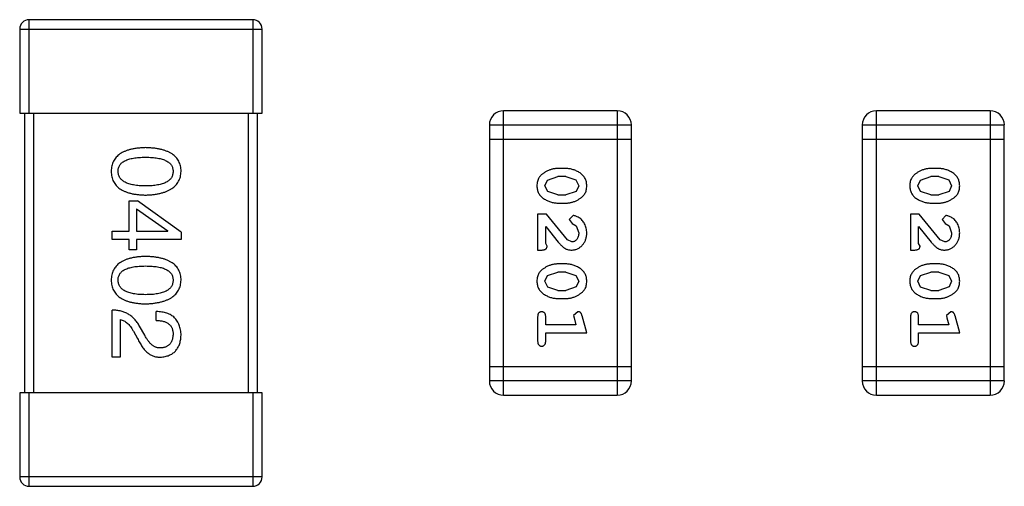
# Model space of a CAD drawing. Header units: inches. Extents: x -13 to 240, y -18 to 126.
# Tile 65 of 112: x 202.32 to 204.43, y 41.37 to 42.37. Entities that reach past the tile are written whole.
import ezdxf

# ---------------------------------------------------------------- set-up
doc = ezdxf.new("R2010")
doc.units = ezdxf.units.IN
doc.header["$LTSCALE"] = 1.21
doc.header["$MEASUREMENT"] = 0
doc.layers.get('0').update_dxf_attribs({"linetype": 'CONTINUOUS'})

msp = doc.modelspace()

# ---------------------------------------------------------------- linework, layer by layer
at = {"color": 7, "linetype": 'Continuous'}
for p, q in [((202.3409, 42.1662), (202.3409, 42.3662)), ((202.8209, 42.3662), (202.3409, 42.3662)), ((202.8209, 42.3662), (202.8209, 42.1662)), ((202.3209, 42.3462), (202.3209, 42.1662)), ((202.3209, 42.3462), (202.8409, 42.3462)), ((202.8409, 42.1662), (202.8409, 42.3462)), ((202.3209, 42.1662), (202.8409, 42.1662)), ((202.3309, 42.1662), (202.3309, 41.5662)), ((202.3509, 41.5662), (202.3509, 42.1662)), ((202.8109, 42.1662), (202.8109, 41.5662)), ((202.8309, 41.5662), (202.8309, 42.1662)), ((203.359, 41.5615), (203.359, 42.1711)), ((203.6028, 42.1711), (203.359, 42.1711)), ((203.6028, 42.1711), (203.6028, 41.5615)), ((204.159, 41.5615), (204.159, 42.1711)), ((204.4029, 42.1711), (204.159, 42.1711)), ((204.4029, 42.1711), (204.4029, 41.5615)), ((203.3285, 42.1406), (203.3285, 41.592)), ((203.3285, 42.1406), (203.6333, 42.1406)), ((203.6333, 41.592), (203.6333, 42.1406)), ((204.1285, 42.1406), (204.1285, 41.592)), ((204.1285, 42.1406), (204.4333, 42.1406)), ((204.4333, 41.592), (204.4333, 42.1406)), ((203.3285, 42.1101), (203.6333, 42.1101)), ((204.1285, 42.1101), (204.4333, 42.1101)), ((203.4929, 42.0472), (203.4752, 42.0472)), ((204.293, 42.0472), (204.2752, 42.0472)), ((203.4479, 42.0101), (203.4532, 42.0223)), ((203.4532, 42.0223), (203.4755, 42.0299)), ((203.4927, 42.0299), (203.4755, 42.0299)), ((203.4927, 42.0299), (203.5144, 42.0227)), ((203.5144, 42.0227), (203.5202, 42.0103)), ((204.2479, 42.0101), (204.2532, 42.0223)), ((204.2532, 42.0223), (204.2755, 42.0299)), ((204.2927, 42.0299), (204.2755, 42.0299)), ((204.2927, 42.0299), (204.3145, 42.0227)), ((204.3145, 42.0227), (204.3203, 42.0103)), ((203.4537, 41.9978), (203.4479, 42.0101)), ((203.4755, 41.9906), (203.4537, 41.9978)), ((203.515, 41.9982), (203.4927, 41.9906)), ((203.5202, 42.0103), (203.515, 41.9982)), ((204.2537, 41.9978), (204.2479, 42.0101)), ((204.2755, 41.9906), (204.2537, 41.9978)), ((204.315, 41.9982), (204.2927, 41.9906)), ((204.3203, 42.0103), (204.315, 41.9982)), ((202.5557, 41.9131), (202.5557, 41.9779)), ((202.5557, 41.9779), (202.5737, 41.9779)), ((202.6672, 41.9107), (202.5737, 41.9779)), ((203.4755, 41.9906), (203.4927, 41.9906)), ((204.2755, 41.9906), (204.2927, 41.9906)), ((202.5713, 41.9607), (202.5713, 41.9131)), ((202.5713, 41.9607), (202.6385, 41.914)), ((203.4752, 41.9733), (203.4929, 41.9733)), ((204.2752, 41.9733), (204.293, 41.9733)), ((203.4321, 41.9497), (203.4321, 41.8726)), ((203.451, 41.9497), (203.4321, 41.9497)), ((203.496, 41.8947), (203.451, 41.9497)), ((203.5082, 41.9465), (203.4998, 41.9377)), ((203.4998, 41.9377), (203.5064, 41.9292)), ((204.2322, 41.9497), (204.2322, 41.8726)), ((204.251, 41.9497), (204.2322, 41.9497)), ((204.296, 41.8947), (204.251, 41.9497)), ((204.3082, 41.9465), (204.2998, 41.9377)), ((204.2998, 41.9377), (204.3064, 41.9292)), ((202.5196, 41.8951), (202.5196, 41.9131)), ((202.5196, 41.9131), (202.5557, 41.9131)), ((202.5713, 41.9131), (202.6385, 41.9131)), ((202.6385, 41.9131), (202.6385, 41.914)), ((203.4494, 41.8868), (203.4494, 41.9229)), ((203.4494, 41.9229), (203.4765, 41.8894)), ((203.5064, 41.9292), (203.5149, 41.9243)), ((203.5149, 41.9243), (203.5202, 41.9094)), ((204.2495, 41.8868), (204.2495, 41.9229)), ((204.2495, 41.9229), (204.2765, 41.8894)), ((204.3064, 41.9292), (204.3149, 41.9243)), ((204.3149, 41.9243), (204.3203, 41.9094)), ((202.5557, 41.8951), (202.5196, 41.8951)), ((202.5557, 41.873), (202.5557, 41.8951)), ((202.5713, 41.8951), (202.5713, 41.873)), ((202.6672, 41.8951), (202.5713, 41.8951)), ((202.6672, 41.9107), (202.6672, 41.8951)), ((203.5057, 41.8899), (203.496, 41.8947)), ((204.3057, 41.8899), (204.296, 41.8947)), ((202.5713, 41.873), (202.5557, 41.873)), ((203.4321, 41.8726), (203.44, 41.8726)), ((203.4526, 41.8812), (203.4494, 41.8868)), ((204.2322, 41.8726), (204.24, 41.8726)), ((204.2526, 41.8812), (204.2495, 41.8868)), ((203.4929, 41.8427), (203.4752, 41.8427)), ((204.293, 41.8427), (204.2752, 41.8427)), ((203.4479, 41.8056), (203.4532, 41.8178)), ((203.4537, 41.7933), (203.4479, 41.8056)), ((203.4532, 41.8178), (203.4755, 41.8254)), ((203.4927, 41.8254), (203.4755, 41.8254)), ((203.4927, 41.8254), (203.5144, 41.8181)), ((203.5144, 41.8181), (203.5202, 41.8058)), ((203.5202, 41.8058), (203.515, 41.7936)), ((204.2479, 41.8056), (204.2532, 41.8178)), ((204.2537, 41.7933), (204.2479, 41.8056)), ((204.2532, 41.8178), (204.2755, 41.8254)), ((204.2927, 41.8254), (204.2755, 41.8254)), ((204.2927, 41.8254), (204.3145, 41.8181)), ((204.3145, 41.8181), (204.3203, 41.8058)), ((204.3203, 41.8058), (204.315, 41.7936)), ((203.4755, 41.7861), (203.4537, 41.7933)), ((203.4755, 41.7861), (203.4927, 41.7861)), ((203.515, 41.7936), (203.4927, 41.7861)), ((204.2755, 41.7861), (204.2537, 41.7933)), ((204.2755, 41.7861), (204.2927, 41.7861)), ((204.315, 41.7936), (204.2927, 41.7861)), ((203.4752, 41.7688), (203.4929, 41.7688)), ((204.2752, 41.7688), (204.293, 41.7688)), ((202.5196, 41.6431), (202.5196, 41.7439)), ((202.5368, 41.7234), (202.5368, 41.6431)), ((202.6139, 41.7218), (202.6139, 41.7406)), ((203.4321, 41.7294), (203.4321, 41.6775)), ((203.4494, 41.7121), (203.4494, 41.7294)), ((203.5185, 41.7404), (203.5092, 41.7326)), ((203.5092, 41.7326), (203.5103, 41.7271)), ((203.5103, 41.7271), (203.5144, 41.7121)), ((203.5375, 41.6948), (203.5277, 41.7314)), ((204.2322, 41.7294), (204.2322, 41.6775)), ((204.2495, 41.7121), (204.2495, 41.7294)), ((204.3185, 41.7404), (204.3092, 41.7326)), ((204.3092, 41.7326), (204.3103, 41.7271)), ((204.3103, 41.7271), (204.3144, 41.7121)), ((204.3376, 41.6948), (204.3277, 41.7314)), ((202.5893, 41.6898), (202.5778, 41.7095)), ((203.5144, 41.7121), (203.4494, 41.7121)), ((204.3144, 41.7121), (204.2495, 41.7121)), ((202.5647, 41.6988), (202.5737, 41.6833)), ((203.4494, 41.6775), (203.4494, 41.6948)), ((203.4494, 41.6948), (203.5375, 41.6948)), ((204.2495, 41.6775), (204.2495, 41.6948)), ((204.2495, 41.6948), (204.3376, 41.6948)), ((202.5368, 41.6431), (202.5196, 41.6431)), ((203.6333, 41.6225), (203.3285, 41.6225)), ((204.4333, 41.6225), (204.1285, 41.6225)), ((203.6333, 41.592), (203.3285, 41.592)), ((204.4333, 41.592), (204.1285, 41.592)), ((202.3209, 41.5662), (202.3209, 41.3862)), ((202.8409, 41.5662), (202.3209, 41.5662)), ((202.3409, 41.3662), (202.3409, 41.5662)), ((202.8209, 41.5662), (202.8209, 41.3662)), ((202.8409, 41.3862), (202.8409, 41.5662)), ((203.359, 41.5615), (203.6028, 41.5615)), ((204.159, 41.5615), (204.4029, 41.5615)), ((202.8409, 41.3862), (202.3209, 41.3862)), ((202.3409, 41.3662), (202.8209, 41.3662))]:
    msp.add_line(p, q, dxfattribs=at)
for centre, radius, start, end in [((202.3409, 42.3462), 0.02, 90, 180), ((202.8209, 42.3462), 0.02, 0, 90), ((203.359, 42.1406), 0.0305, 90, 180), ((203.6028, 42.1406), 0.0305, 0, 90), ((204.159, 42.1406), 0.0305, 90, 180), ((204.4029, 42.1406), 0.0305, 0, 90), ((203.359, 41.592), 0.0305, 180, 270), ((203.6028, 41.592), 0.0305, 270, 0), ((204.159, 41.592), 0.0305, 180, 270), ((204.4029, 41.592), 0.0305, 270, 0), ((202.3409, 41.3862), 0.02, 180, 270), ((202.8209, 41.3862), 0.02, 270, 0)]:
    msp.add_arc(centre, radius, start, end, dxfattribs=at)
for points, knots in [([(202.5909, 42.092), (202.588, 42.0919), (202.5823, 42.0917), (202.574, 42.0909), (202.5662, 42.0898), (202.5591, 42.0883), (202.5525, 42.0865), (202.5464, 42.0842), (202.5409, 42.0816), (202.536, 42.0786), (202.5316, 42.0753), (202.5278, 42.0715), (202.5246, 42.0674), (202.522, 42.0628), (202.5199, 42.0579), (202.5184, 42.0527), (202.5174, 42.0471), (202.5173, 42.0432), (202.5172, 42.0412)], [0, 0, 0, 0, 0.087693, 0.170223, 0.247496, 0.319826, 0.387768, 0.451403, 0.511459, 0.568358, 0.622671, 0.675251, 0.726739, 0.778422, 0.830759, 0.884394, 0.940865, 1, 1, 1, 1]), ([(202.6672, 42.0412), (202.6671, 42.0432), (202.6669, 42.0471), (202.6659, 42.0527), (202.6643, 42.0579), (202.6622, 42.0629), (202.6595, 42.0674), (202.6561, 42.0715), (202.6522, 42.0753), (202.6477, 42.0786), (202.6426, 42.0816), (202.6369, 42.0842), (202.6307, 42.0865), (202.6238, 42.0883), (202.6164, 42.0898), (202.6085, 42.0909), (202.5999, 42.0917), (202.594, 42.0919), (202.5909, 42.092)], [0, 0, 0, 0, 0.057911, 0.113262, 0.165956, 0.217443, 0.268511, 0.319665, 0.372, 0.426129, 0.483365, 0.543779, 0.607756, 0.676562, 0.749704, 0.827713, 0.911177, 1, 1, 1, 1]), ([(202.5319, 42.0412), (202.532, 42.0424), (202.5321, 42.0448), (202.5327, 42.0483), (202.5339, 42.0515), (202.5356, 42.0545), (202.5376, 42.0573), (202.5402, 42.0598), (202.5432, 42.062), (202.5467, 42.064), (202.5507, 42.0658), (202.5551, 42.0674), (202.5599, 42.0686), (202.5652, 42.0697), (202.571, 42.0705), (202.5772, 42.0711), (202.5839, 42.0715), (202.5886, 42.0715), (202.5909, 42.0715)], [0, 0, 0, 0, 0.049766, 0.097012, 0.143225, 0.188786, 0.235079, 0.282962, 0.333687, 0.387747, 0.445963, 0.508657, 0.576545, 0.649868, 0.72822, 0.812712, 0.903543, 1, 1, 1, 1]), ([(202.5909, 42.0715), (202.5933, 42.0715), (202.5979, 42.0715), (202.6046, 42.0711), (202.6109, 42.0705), (202.6166, 42.0697), (202.6219, 42.0686), (202.6268, 42.0674), (202.6312, 42.0658), (202.6351, 42.064), (202.6386, 42.062), (202.6417, 42.0598), (202.6442, 42.0573), (202.6463, 42.0545), (202.648, 42.0515), (202.6491, 42.0483), (202.6498, 42.0448), (202.6499, 42.0424), (202.6499, 42.0412)], [0, 0, 0, 0, 0.096452, 0.187278, 0.271765, 0.350519, 0.423437, 0.491321, 0.554011, 0.612224, 0.666281, 0.717003, 0.764884, 0.811423, 0.856783, 0.902993, 0.950236, 1, 1, 1, 1]), ([(202.5172, 42.0412), (202.5173, 42.0392), (202.5174, 42.0353), (202.5184, 42.0297), (202.5199, 42.0244), (202.522, 42.0195), (202.5246, 42.015), (202.5278, 42.0109), (202.5317, 42.0071), (202.536, 42.0038), (202.541, 42.0008), (202.5464, 41.9982), (202.5525, 41.9959), (202.5591, 41.9941), (202.5662, 41.9925), (202.574, 41.9914), (202.5823, 41.9907), (202.588, 41.9905), (202.5909, 41.9904)], [0, 0, 0, 0, 0.059134, 0.115603, 0.169236, 0.221572, 0.273254, 0.32474, 0.377319, 0.431815, 0.488555, 0.548609, 0.612242, 0.680182, 0.75251, 0.829782, 0.91231, 1, 1, 1, 1]), ([(202.5909, 42.01), (202.5886, 42.0101), (202.584, 42.0101), (202.5774, 42.0105), (202.5713, 42.0111), (202.5655, 42.0119), (202.5603, 42.013), (202.5554, 42.0143), (202.5511, 42.0159), (202.5471, 42.0177), (202.5436, 42.0198), (202.5406, 42.0221), (202.538, 42.0247), (202.5359, 42.0275), (202.5342, 42.0306), (202.5329, 42.0339), (202.5322, 42.0375), (202.532, 42.0399), (202.5319, 42.0412)], [0, 0, 0, 0, 0.094834, 0.184067, 0.267029, 0.344713, 0.417334, 0.484367, 0.546941, 0.604717, 0.65953, 0.710539, 0.759381, 0.806382, 0.853027, 0.900623, 0.949121, 1, 1, 1, 1]), ([(202.5909, 41.9904), (202.5939, 41.9905), (202.5998, 41.9908), (202.6083, 41.9916), (202.6162, 41.9928), (202.6235, 41.9944), (202.6303, 41.9963), (202.6365, 41.9985), (202.6422, 42.0012), (202.6473, 42.0042), (202.6518, 42.0075), (202.6557, 42.0113), (202.6591, 42.0154), (202.6619, 42.0198), (202.6641, 42.0247), (202.6657, 42.0299), (202.6668, 42.0354), (202.667, 42.0392), (202.6672, 42.0412)], [0, 0, 0, 0, 0.088475, 0.171606, 0.249595, 0.322626, 0.391327, 0.455765, 0.516374, 0.573675, 0.628522, 0.681161, 0.732559, 0.783563, 0.83504, 0.887639, 0.942585, 1, 1, 1, 1]), ([(202.6499, 42.0412), (202.6499, 42.0399), (202.6498, 42.0375), (202.6491, 42.0339), (202.648, 42.0306), (202.6463, 42.0275), (202.6442, 42.0247), (202.6417, 42.0221), (202.6386, 42.0198), (202.6352, 42.0177), (202.6312, 42.0159), (202.6268, 42.0143), (202.6219, 42.013), (202.6166, 42.0119), (202.6109, 42.0111), (202.6046, 42.0105), (202.5979, 42.0101), (202.5933, 42.0101), (202.5909, 42.01)], [0, 0, 0, 0, 0.050604, 0.098688, 0.145699, 0.191791, 0.238625, 0.286717, 0.337546, 0.391814, 0.449755, 0.512106, 0.579685, 0.652048, 0.730262, 0.814146, 0.904281, 1, 1, 1, 1]), ([(203.4752, 42.0472), (203.4741, 42.0472), (203.472, 42.0472), (203.4688, 42.0468), (203.4657, 42.0464), (203.4626, 42.0457), (203.4595, 42.0448), (203.4566, 42.0437), (203.4536, 42.0424), (203.4507, 42.0409), (203.448, 42.0394), (203.4454, 42.0377), (203.4431, 42.0361), (203.441, 42.0344), (203.4391, 42.0327), (203.4375, 42.031), (203.4361, 42.0293), (203.4345, 42.0269), (203.4329, 42.0238), (203.4315, 42.0196), (203.4307, 42.015), (203.4306, 42.0118), (203.4306, 42.0102)], [0, 0, 0, 0, 0.049886, 0.09882, 0.148132, 0.19689, 0.246038, 0.295176, 0.345305, 0.395692, 0.445312, 0.491875, 0.535813, 0.577009, 0.616081, 0.652689, 0.687585, 0.720206, 0.785062, 0.85223, 0.923759, 1, 1, 1, 1]), ([(203.5375, 42.0104), (203.5375, 42.0119), (203.5374, 42.0147), (203.5367, 42.0187), (203.5356, 42.0226), (203.534, 42.0262), (203.5319, 42.0295), (203.5294, 42.0325), (203.5265, 42.0353), (203.5231, 42.0378), (203.5195, 42.04), (203.5158, 42.0419), (203.5121, 42.0435), (203.5083, 42.0449), (203.5045, 42.0459), (203.5007, 42.0467), (203.4968, 42.0471), (203.4942, 42.0472), (203.4929, 42.0472)], [0, 0, 0, 0, 0.06692, 0.130834, 0.19258, 0.252759, 0.312631, 0.373411, 0.436359, 0.501894, 0.568244, 0.632472, 0.69556, 0.757163, 0.818592, 0.878885, 0.939235, 1, 1, 1, 1]), ([(204.2752, 42.0472), (204.2741, 42.0472), (204.272, 42.0472), (204.2688, 42.0468), (204.2657, 42.0464), (204.2626, 42.0457), (204.2596, 42.0448), (204.2566, 42.0437), (204.2536, 42.0424), (204.2507, 42.0409), (204.248, 42.0394), (204.2454, 42.0377), (204.2431, 42.0361), (204.241, 42.0344), (204.2392, 42.0327), (204.2375, 42.031), (204.2361, 42.0293), (204.2345, 42.0269), (204.2329, 42.0238), (204.2316, 42.0196), (204.2307, 42.015), (204.2306, 42.0118), (204.2306, 42.0102)], [0, 0, 0, 0, 0.049886, 0.09882, 0.148132, 0.19689, 0.246038, 0.295176, 0.345305, 0.395692, 0.445312, 0.491875, 0.535813, 0.577009, 0.616081, 0.652689, 0.687585, 0.720206, 0.785062, 0.85223, 0.923759, 1, 1, 1, 1]), ([(204.3376, 42.0104), (204.3375, 42.0119), (204.3375, 42.0147), (204.3367, 42.0187), (204.3356, 42.0226), (204.334, 42.0262), (204.332, 42.0295), (204.3295, 42.0325), (204.3265, 42.0353), (204.3231, 42.0378), (204.3195, 42.04), (204.3158, 42.0419), (204.3121, 42.0435), (204.3084, 42.0449), (204.3046, 42.0459), (204.3007, 42.0467), (204.2969, 42.0471), (204.2943, 42.0472), (204.293, 42.0472)], [0, 0, 0, 0, 0.06692, 0.130834, 0.19258, 0.252759, 0.312631, 0.373411, 0.436359, 0.501894, 0.568244, 0.632472, 0.69556, 0.757163, 0.818592, 0.878885, 0.939235, 1, 1, 1, 1]), ([(203.4306, 42.0102), (203.4306, 42.0087), (203.4307, 42.0059), (203.4314, 42.0018), (203.4325, 41.998), (203.4341, 41.9944), (203.4361, 41.9911), (203.4387, 41.988), (203.4416, 41.9852), (203.445, 41.9828), (203.4486, 41.9806), (203.4523, 41.9786), (203.456, 41.977), (203.4597, 41.9756), (203.4635, 41.9746), (203.4674, 41.9738), (203.4713, 41.9734), (203.4739, 41.9733), (203.4752, 41.9733)], [0, 0, 0, 0, 0.067217, 0.131051, 0.19272, 0.252824, 0.312745, 0.373449, 0.436041, 0.501494, 0.567761, 0.632087, 0.695096, 0.757109, 0.817993, 0.878657, 0.939311, 1, 1, 1, 1]), ([(203.4929, 41.9733), (203.494, 41.9733), (203.4961, 41.9733), (203.4993, 41.9736), (203.5025, 41.9742), (203.5056, 41.9748), (203.5086, 41.9758), (203.5116, 41.9769), (203.5146, 41.9782), (203.5175, 41.9797), (203.5202, 41.9813), (203.5228, 41.9829), (203.5251, 41.9845), (203.5272, 41.9862), (203.5291, 41.9879), (203.5307, 41.9896), (203.5321, 41.9914), (203.5337, 41.9937), (203.5353, 41.9969), (203.5366, 42.0011), (203.5374, 42.0056), (203.5375, 42.0088), (203.5375, 42.0104)], [0, 0, 0, 0, 0.049855, 0.099516, 0.148482, 0.19758, 0.246804, 0.296268, 0.346517, 0.397047, 0.446826, 0.49336, 0.537801, 0.579207, 0.617974, 0.654833, 0.689171, 0.722088, 0.786392, 0.853518, 0.924186, 1, 1, 1, 1]), ([(204.2306, 42.0102), (204.2306, 42.0087), (204.2307, 42.0059), (204.2314, 42.0018), (204.2325, 41.998), (204.2341, 41.9944), (204.2362, 41.9911), (204.2387, 41.988), (204.2416, 41.9852), (204.245, 41.9828), (204.2486, 41.9806), (204.2523, 41.9786), (204.256, 41.977), (204.2598, 41.9756), (204.2636, 41.9746), (204.2674, 41.9738), (204.2713, 41.9734), (204.2739, 41.9733), (204.2752, 41.9733)], [0, 0, 0, 0, 0.067217, 0.131051, 0.19272, 0.252824, 0.312745, 0.373449, 0.436041, 0.501494, 0.567761, 0.632087, 0.695096, 0.757109, 0.817993, 0.878657, 0.939311, 1, 1, 1, 1]), ([(204.293, 41.9733), (204.294, 41.9733), (204.2962, 41.9733), (204.2994, 41.9736), (204.3025, 41.9742), (204.3056, 41.9748), (204.3086, 41.9758), (204.3117, 41.9769), (204.3146, 41.9782), (204.3175, 41.9797), (204.3202, 41.9813), (204.3228, 41.9829), (204.3251, 41.9845), (204.3272, 41.9862), (204.3291, 41.9879), (204.3307, 41.9896), (204.3321, 41.9914), (204.3337, 41.9937), (204.3353, 41.9969), (204.3366, 42.0011), (204.3374, 42.0056), (204.3375, 42.0088), (204.3376, 42.0104)], [0, 0, 0, 0, 0.049855, 0.099516, 0.148482, 0.19758, 0.246804, 0.296268, 0.346517, 0.397047, 0.446826, 0.49336, 0.537801, 0.579207, 0.617974, 0.654833, 0.689171, 0.722088, 0.786392, 0.853518, 0.924186, 1, 1, 1, 1]), ([(203.5375, 41.9093), (203.5375, 41.911), (203.5374, 41.9143), (203.5365, 41.9193), (203.5351, 41.924), (203.5331, 41.9285), (203.5307, 41.9326), (203.5278, 41.9363), (203.5246, 41.9394), (203.521, 41.942), (203.5174, 41.9439), (203.5141, 41.9454), (203.5111, 41.9463), (203.5091, 41.9465), (203.5082, 41.9465)], [0, 0, 0, 0, 0.098286, 0.193983, 0.289056, 0.384352, 0.477435, 0.566197, 0.652355, 0.737986, 0.818188, 0.887401, 0.94802, 1, 1, 1, 1]), ([(204.3376, 41.9093), (204.3375, 41.911), (204.3374, 41.9143), (204.3365, 41.9193), (204.3351, 41.924), (204.3331, 41.9285), (204.3307, 41.9326), (204.3278, 41.9363), (204.3246, 41.9394), (204.321, 41.942), (204.3174, 41.9439), (204.3141, 41.9454), (204.3111, 41.9463), (204.3091, 41.9465), (204.3082, 41.9465)], [0, 0, 0, 0, 0.098286, 0.193983, 0.289056, 0.384352, 0.477435, 0.566197, 0.652355, 0.737986, 0.818188, 0.887401, 0.94802, 1, 1, 1, 1]), ([(203.5048, 41.8726), (203.5059, 41.8726), (203.5081, 41.8727), (203.5113, 41.8732), (203.5144, 41.874), (203.5174, 41.8751), (203.5203, 41.8766), (203.523, 41.8784), (203.5256, 41.8805), (203.528, 41.8829), (203.5302, 41.8855), (203.5322, 41.8884), (203.5339, 41.8914), (203.5352, 41.8946), (203.5362, 41.898), (203.537, 41.9016), (203.5375, 41.9054), (203.5375, 41.908), (203.5375, 41.9093)], [0, 0, 0, 0, 0.060981, 0.120256, 0.178148, 0.236115, 0.293993, 0.352864, 0.413358, 0.476056, 0.539296, 0.602396, 0.665116, 0.728325, 0.792919, 0.859317, 0.928302, 1, 1, 1, 1]), ([(203.5202, 41.9094), (203.5202, 41.908), (203.5201, 41.9053), (203.5193, 41.9015), (203.5179, 41.8981), (203.516, 41.8952), (203.5137, 41.8929), (203.5112, 41.8911), (203.5085, 41.8901), (203.5066, 41.89), (203.5057, 41.8899)], [0, 0, 0, 0, 0.156344, 0.299348, 0.4327, 0.561, 0.682299, 0.791883, 0.89611, 1, 1, 1, 1]), ([(204.3048, 41.8726), (204.3059, 41.8726), (204.3081, 41.8727), (204.3113, 41.8732), (204.3145, 41.874), (204.3174, 41.8751), (204.3203, 41.8766), (204.323, 41.8784), (204.3256, 41.8805), (204.328, 41.8829), (204.3303, 41.8855), (204.3322, 41.8884), (204.3339, 41.8914), (204.3353, 41.8946), (204.3363, 41.898), (204.337, 41.9016), (204.3375, 41.9054), (204.3375, 41.908), (204.3376, 41.9093)], [0, 0, 0, 0, 0.060981, 0.120256, 0.178148, 0.236115, 0.293993, 0.352864, 0.413358, 0.476056, 0.539296, 0.602396, 0.665116, 0.728325, 0.792919, 0.859317, 0.928302, 1, 1, 1, 1]), ([(204.3203, 41.9094), (204.3202, 41.908), (204.3201, 41.9053), (204.3193, 41.9015), (204.3179, 41.8981), (204.316, 41.8952), (204.3137, 41.8929), (204.3112, 41.8911), (204.3085, 41.8901), (204.3067, 41.89), (204.3057, 41.8899)], [0, 0, 0, 0, 0.156344, 0.299348, 0.4327, 0.561, 0.682299, 0.791883, 0.89611, 1, 1, 1, 1]), ([(203.44, 41.8726), (203.4411, 41.8726), (203.4431, 41.8727), (203.4458, 41.8731), (203.448, 41.8738), (203.4497, 41.8748), (203.451, 41.8761), (203.4519, 41.8777), (203.4525, 41.8794), (203.4526, 41.8806), (203.4526, 41.8812)], [0, 0, 0, 0, 0.1844, 0.34094, 0.473574, 0.586824, 0.690029, 0.789175, 0.890445, 1, 1, 1, 1]), ([(203.4765, 41.8894), (203.4773, 41.8885), (203.4787, 41.8868), (203.481, 41.8844), (203.4831, 41.8823), (203.4851, 41.8804), (203.4869, 41.8788), (203.4887, 41.8775), (203.4903, 41.8763), (203.4924, 41.8752), (203.4949, 41.8742), (203.4981, 41.8732), (203.5014, 41.8727), (203.5036, 41.8726), (203.5048, 41.8726)], [0, 0, 0, 0, 0.103002, 0.197728, 0.285279, 0.365235, 0.437224, 0.502446, 0.560545, 0.611446, 0.707576, 0.80349, 0.900532, 1, 1, 1, 1]), ([(204.24, 41.8726), (204.2411, 41.8726), (204.2431, 41.8727), (204.2458, 41.8731), (204.248, 41.8738), (204.2498, 41.8748), (204.2511, 41.8761), (204.252, 41.8777), (204.2525, 41.8794), (204.2526, 41.8806), (204.2526, 41.8812)], [0, 0, 0, 0, 0.1844, 0.34094, 0.473574, 0.586824, 0.690029, 0.789175, 0.890445, 1, 1, 1, 1]), ([(204.2765, 41.8894), (204.2773, 41.8885), (204.2788, 41.8868), (204.281, 41.8844), (204.2831, 41.8823), (204.2851, 41.8804), (204.287, 41.8788), (204.2887, 41.8775), (204.2904, 41.8763), (204.2924, 41.8752), (204.295, 41.8742), (204.2981, 41.8732), (204.3014, 41.8727), (204.3037, 41.8726), (204.3048, 41.8726)], [0, 0, 0, 0, 0.103002, 0.197728, 0.285279, 0.365235, 0.437224, 0.502446, 0.560545, 0.611446, 0.707576, 0.80349, 0.900532, 1, 1, 1, 1]), ([(202.5909, 41.8589), (202.588, 41.8588), (202.5823, 41.8586), (202.574, 41.8578), (202.5662, 41.8567), (202.5591, 41.8552), (202.5525, 41.8533), (202.5464, 41.8511), (202.5409, 41.8485), (202.536, 41.8454), (202.5316, 41.8421), (202.5278, 41.8383), (202.5246, 41.8342), (202.522, 41.8297), (202.5199, 41.8248), (202.5184, 41.8195), (202.5174, 41.8139), (202.5173, 41.81), (202.5172, 41.808)], [0, 0, 0, 0, 0.087693, 0.170223, 0.247496, 0.319826, 0.387768, 0.451403, 0.511459, 0.568358, 0.622671, 0.675251, 0.726739, 0.778422, 0.830759, 0.884394, 0.940865, 1, 1, 1, 1]), ([(202.6672, 41.808), (202.6671, 41.81), (202.6669, 41.8139), (202.6659, 41.8195), (202.6643, 41.8248), (202.6622, 41.8297), (202.6595, 41.8342), (202.6561, 41.8384), (202.6522, 41.8421), (202.6477, 41.8455), (202.6426, 41.8485), (202.6369, 41.8511), (202.6307, 41.8533), (202.6238, 41.8552), (202.6164, 41.8567), (202.6085, 41.8578), (202.5999, 41.8586), (202.594, 41.8588), (202.5909, 41.8589)], [0, 0, 0, 0, 0.057911, 0.113262, 0.165956, 0.217443, 0.268511, 0.319665, 0.372, 0.426129, 0.483365, 0.543779, 0.607756, 0.676562, 0.749704, 0.827713, 0.911177, 1, 1, 1, 1]), ([(202.5319, 41.808), (202.532, 41.8093), (202.5321, 41.8117), (202.5327, 41.8151), (202.5339, 41.8184), (202.5356, 41.8214), (202.5376, 41.8241), (202.5402, 41.8266), (202.5432, 41.8289), (202.5467, 41.8309), (202.5507, 41.8327), (202.5551, 41.8342), (202.5599, 41.8355), (202.5652, 41.8366), (202.571, 41.8374), (202.5772, 41.8379), (202.5839, 41.8383), (202.5886, 41.8383), (202.5909, 41.8384)], [0, 0, 0, 0, 0.049766, 0.097012, 0.143225, 0.188786, 0.235079, 0.282962, 0.333687, 0.387747, 0.445963, 0.508657, 0.576545, 0.649868, 0.72822, 0.812712, 0.903543, 1, 1, 1, 1]), ([(202.5909, 41.8384), (202.5933, 41.8383), (202.5979, 41.8383), (202.6046, 41.8379), (202.6109, 41.8374), (202.6166, 41.8366), (202.6219, 41.8355), (202.6268, 41.8342), (202.6312, 41.8327), (202.6351, 41.8309), (202.6386, 41.8289), (202.6417, 41.8266), (202.6442, 41.8241), (202.6463, 41.8214), (202.648, 41.8184), (202.6491, 41.8151), (202.6498, 41.8117), (202.6499, 41.8093), (202.6499, 41.808)], [0, 0, 0, 0, 0.096452, 0.187278, 0.271765, 0.350519, 0.423437, 0.491321, 0.554011, 0.612224, 0.666281, 0.717003, 0.764884, 0.811423, 0.856783, 0.902993, 0.950236, 1, 1, 1, 1]), ([(203.4752, 41.8427), (203.4741, 41.8427), (203.472, 41.8426), (203.4688, 41.8423), (203.4657, 41.8419), (203.4626, 41.8412), (203.4595, 41.8403), (203.4566, 41.8391), (203.4536, 41.8379), (203.4507, 41.8364), (203.448, 41.8348), (203.4454, 41.8332), (203.4431, 41.8316), (203.441, 41.8299), (203.4391, 41.8282), (203.4375, 41.8265), (203.4361, 41.8248), (203.4345, 41.8224), (203.4329, 41.8192), (203.4315, 41.8151), (203.4307, 41.8105), (203.4306, 41.8073), (203.4306, 41.8057)], [0, 0, 0, 0, 0.049886, 0.09882, 0.148132, 0.19689, 0.246038, 0.295176, 0.345305, 0.395692, 0.445312, 0.491875, 0.535813, 0.577009, 0.616081, 0.652689, 0.687585, 0.720206, 0.785062, 0.85223, 0.923759, 1, 1, 1, 1]), ([(203.5375, 41.8059), (203.5375, 41.8073), (203.5374, 41.8102), (203.5367, 41.8142), (203.5356, 41.8181), (203.534, 41.8217), (203.5319, 41.8249), (203.5294, 41.828), (203.5265, 41.8308), (203.5231, 41.8332), (203.5195, 41.8354), (203.5158, 41.8374), (203.5121, 41.839), (203.5083, 41.8404), (203.5045, 41.8414), (203.5007, 41.8422), (203.4968, 41.8426), (203.4942, 41.8427), (203.4929, 41.8427)], [0, 0, 0, 0, 0.06692, 0.130834, 0.19258, 0.252759, 0.312631, 0.373411, 0.436359, 0.501894, 0.568244, 0.632472, 0.69556, 0.757163, 0.818592, 0.878885, 0.939235, 1, 1, 1, 1]), ([(204.2752, 41.8427), (204.2741, 41.8427), (204.272, 41.8426), (204.2688, 41.8423), (204.2657, 41.8419), (204.2626, 41.8412), (204.2596, 41.8403), (204.2566, 41.8391), (204.2536, 41.8379), (204.2507, 41.8364), (204.248, 41.8348), (204.2454, 41.8332), (204.2431, 41.8316), (204.241, 41.8299), (204.2392, 41.8282), (204.2375, 41.8265), (204.2361, 41.8248), (204.2345, 41.8224), (204.2329, 41.8192), (204.2316, 41.8151), (204.2307, 41.8105), (204.2306, 41.8073), (204.2306, 41.8057)], [0, 0, 0, 0, 0.049886, 0.09882, 0.148132, 0.19689, 0.246038, 0.295176, 0.345305, 0.395692, 0.445312, 0.491875, 0.535813, 0.577009, 0.616081, 0.652689, 0.687585, 0.720206, 0.785062, 0.85223, 0.923759, 1, 1, 1, 1]), ([(204.3376, 41.8059), (204.3375, 41.8073), (204.3375, 41.8102), (204.3367, 41.8142), (204.3356, 41.8181), (204.334, 41.8217), (204.332, 41.8249), (204.3295, 41.828), (204.3265, 41.8308), (204.3231, 41.8332), (204.3195, 41.8354), (204.3158, 41.8374), (204.3121, 41.839), (204.3084, 41.8404), (204.3046, 41.8414), (204.3007, 41.8422), (204.2969, 41.8426), (204.2943, 41.8427), (204.293, 41.8427)], [0, 0, 0, 0, 0.06692, 0.130834, 0.19258, 0.252759, 0.312631, 0.373411, 0.436359, 0.501894, 0.568244, 0.632472, 0.69556, 0.757163, 0.818592, 0.878885, 0.939235, 1, 1, 1, 1]), ([(202.5172, 41.808), (202.5173, 41.8061), (202.5174, 41.8022), (202.5184, 41.7965), (202.5199, 41.7913), (202.522, 41.7864), (202.5246, 41.7819), (202.5278, 41.7777), (202.5317, 41.774), (202.536, 41.7706), (202.541, 41.7676), (202.5464, 41.765), (202.5525, 41.7628), (202.5591, 41.7609), (202.5662, 41.7594), (202.574, 41.7583), (202.5823, 41.7575), (202.588, 41.7573), (202.5909, 41.7572)], [0, 0, 0, 0, 0.059134, 0.115603, 0.169236, 0.221572, 0.273254, 0.32474, 0.377319, 0.431815, 0.488555, 0.548609, 0.612242, 0.680182, 0.75251, 0.829782, 0.91231, 1, 1, 1, 1]), ([(202.5909, 41.7769), (202.5886, 41.7769), (202.584, 41.777), (202.5774, 41.7773), (202.5713, 41.7779), (202.5655, 41.7788), (202.5603, 41.7798), (202.5554, 41.7812), (202.5511, 41.7827), (202.5471, 41.7846), (202.5436, 41.7866), (202.5406, 41.789), (202.538, 41.7915), (202.5359, 41.7944), (202.5342, 41.7974), (202.5329, 41.8008), (202.5322, 41.8043), (202.532, 41.8068), (202.5319, 41.808)], [0, 0, 0, 0, 0.094834, 0.184067, 0.267029, 0.344713, 0.417334, 0.484367, 0.546941, 0.604717, 0.65953, 0.710539, 0.759381, 0.806382, 0.853027, 0.900623, 0.949121, 1, 1, 1, 1]), ([(202.6499, 41.808), (202.6499, 41.8068), (202.6498, 41.8043), (202.6491, 41.8008), (202.648, 41.7974), (202.6463, 41.7943), (202.6442, 41.7915), (202.6417, 41.789), (202.6386, 41.7867), (202.6352, 41.7846), (202.6312, 41.7827), (202.6268, 41.7812), (202.6219, 41.7799), (202.6166, 41.7788), (202.6109, 41.7779), (202.6046, 41.7773), (202.5979, 41.777), (202.5933, 41.7769), (202.5909, 41.7769)], [0, 0, 0, 0, 0.050604, 0.098688, 0.145699, 0.191791, 0.238625, 0.286717, 0.337546, 0.391814, 0.449755, 0.512106, 0.579685, 0.652048, 0.730262, 0.814146, 0.904281, 1, 1, 1, 1]), ([(202.5909, 41.7572), (202.5939, 41.7574), (202.5998, 41.7576), (202.6083, 41.7585), (202.6162, 41.7597), (202.6235, 41.7612), (202.6303, 41.7631), (202.6365, 41.7654), (202.6422, 41.768), (202.6473, 41.771), (202.6518, 41.7744), (202.6557, 41.7781), (202.6591, 41.7822), (202.6619, 41.7867), (202.6641, 41.7915), (202.6657, 41.7967), (202.6668, 41.8023), (202.667, 41.8061), (202.6672, 41.808)], [0, 0, 0, 0, 0.088475, 0.171606, 0.249595, 0.322626, 0.391327, 0.455765, 0.516374, 0.573675, 0.628522, 0.681161, 0.732559, 0.783563, 0.83504, 0.887639, 0.942585, 1, 1, 1, 1]), ([(203.4306, 41.8057), (203.4306, 41.8042), (203.4307, 41.8014), (203.4314, 41.7973), (203.4325, 41.7935), (203.4341, 41.7899), (203.4361, 41.7866), (203.4387, 41.7835), (203.4416, 41.7807), (203.445, 41.7783), (203.4486, 41.7761), (203.4523, 41.7741), (203.456, 41.7725), (203.4597, 41.7711), (203.4635, 41.7701), (203.4674, 41.7693), (203.4713, 41.7689), (203.4739, 41.7688), (203.4752, 41.7688)], [0, 0, 0, 0, 0.067217, 0.131051, 0.19272, 0.252824, 0.312745, 0.373449, 0.436041, 0.501494, 0.567761, 0.632087, 0.695096, 0.757109, 0.817993, 0.878657, 0.939311, 1, 1, 1, 1]), ([(203.4929, 41.7688), (203.494, 41.7688), (203.4961, 41.7688), (203.4993, 41.7691), (203.5025, 41.7697), (203.5056, 41.7703), (203.5086, 41.7712), (203.5116, 41.7724), (203.5146, 41.7736), (203.5175, 41.7751), (203.5202, 41.7767), (203.5228, 41.7784), (203.5251, 41.78), (203.5272, 41.7817), (203.5291, 41.7834), (203.5307, 41.7851), (203.5321, 41.7869), (203.5337, 41.7892), (203.5353, 41.7924), (203.5366, 41.7966), (203.5374, 41.8011), (203.5375, 41.8043), (203.5375, 41.8059)], [0, 0, 0, 0, 0.049855, 0.099516, 0.148482, 0.19758, 0.246804, 0.296268, 0.346517, 0.397047, 0.446826, 0.49336, 0.537801, 0.579207, 0.617974, 0.654833, 0.689171, 0.722088, 0.786392, 0.853518, 0.924186, 1, 1, 1, 1]), ([(204.2306, 41.8057), (204.2306, 41.8042), (204.2307, 41.8014), (204.2314, 41.7973), (204.2325, 41.7935), (204.2341, 41.7899), (204.2362, 41.7866), (204.2387, 41.7835), (204.2416, 41.7807), (204.245, 41.7783), (204.2486, 41.7761), (204.2523, 41.7741), (204.256, 41.7725), (204.2598, 41.7711), (204.2636, 41.7701), (204.2674, 41.7693), (204.2713, 41.7689), (204.2739, 41.7688), (204.2752, 41.7688)], [0, 0, 0, 0, 0.067217, 0.131051, 0.19272, 0.252824, 0.312745, 0.373449, 0.436041, 0.501494, 0.567761, 0.632087, 0.695096, 0.757109, 0.817993, 0.878657, 0.939311, 1, 1, 1, 1]), ([(204.293, 41.7688), (204.294, 41.7688), (204.2962, 41.7688), (204.2994, 41.7691), (204.3025, 41.7697), (204.3056, 41.7703), (204.3086, 41.7712), (204.3117, 41.7724), (204.3146, 41.7736), (204.3175, 41.7751), (204.3202, 41.7767), (204.3228, 41.7784), (204.3251, 41.78), (204.3272, 41.7817), (204.3291, 41.7834), (204.3307, 41.7851), (204.3321, 41.7869), (204.3337, 41.7892), (204.3353, 41.7924), (204.3366, 41.7966), (204.3374, 41.8011), (204.3375, 41.8043), (204.3376, 41.8059)], [0, 0, 0, 0, 0.049855, 0.099516, 0.148482, 0.19758, 0.246804, 0.296268, 0.346517, 0.397047, 0.446826, 0.49336, 0.537801, 0.579207, 0.617974, 0.654833, 0.689171, 0.722088, 0.786392, 0.853518, 0.924186, 1, 1, 1, 1]), ([(202.5778, 41.7095), (202.5771, 41.7109), (202.5756, 41.7136), (202.573, 41.7174), (202.5703, 41.721), (202.5675, 41.7243), (202.5644, 41.7273), (202.5612, 41.7301), (202.5578, 41.7327), (202.5543, 41.735), (202.5505, 41.737), (202.5466, 41.7388), (202.5426, 41.7403), (202.5383, 41.7415), (202.5339, 41.7425), (202.5293, 41.7432), (202.5245, 41.7437), (202.5213, 41.7439), (202.5196, 41.7439)], [0, 0, 0, 0, 0.065828, 0.130094, 0.192451, 0.254037, 0.313974, 0.373757, 0.433048, 0.492243, 0.551902, 0.611758, 0.672678, 0.734814, 0.798569, 0.863693, 0.930488, 1, 1, 1, 1]), ([(202.5368, 41.7234), (202.5381, 41.7232), (202.5408, 41.7226), (202.5445, 41.721), (202.5482, 41.7189), (202.5517, 41.716), (202.5552, 41.7126), (202.5585, 41.7086), (202.5617, 41.704), (202.5637, 41.7006), (202.5647, 41.6988)], [0, 0, 0, 0, 0.103034, 0.208166, 0.318255, 0.434664, 0.559728, 0.695394, 0.841708, 1, 1, 1, 1]), ([(202.6672, 41.6898), (202.6671, 41.6919), (202.6669, 41.6958), (202.6661, 41.7015), (202.6649, 41.7068), (202.6633, 41.7117), (202.6613, 41.7162), (202.659, 41.7204), (202.6563, 41.7242), (202.6531, 41.7276), (202.6495, 41.7306), (202.6456, 41.7332), (202.6412, 41.7354), (202.6365, 41.7373), (202.6314, 41.7387), (202.6259, 41.7398), (202.62, 41.7404), (202.616, 41.7406), (202.6139, 41.7406)], [0, 0, 0, 0, 0.07282, 0.141057, 0.2062, 0.267672, 0.326735, 0.383519, 0.439188, 0.494454, 0.549628, 0.605958, 0.66397, 0.72402, 0.787502, 0.854127, 0.925065, 1, 1, 1, 1]), ([(202.6139, 41.7218), (202.6153, 41.7217), (202.6182, 41.7216), (202.6223, 41.7212), (202.6261, 41.7206), (202.6296, 41.7197), (202.6328, 41.7186), (202.6358, 41.7174), (202.6385, 41.7158), (202.6409, 41.714), (202.6431, 41.7121), (202.6449, 41.7099), (202.6465, 41.7075), (202.6478, 41.7049), (202.6487, 41.702), (202.6494, 41.699), (202.6499, 41.6957), (202.6499, 41.6935), (202.6499, 41.6923)], [0, 0, 0, 0, 0.082594, 0.15978, 0.232961, 0.301462, 0.365595, 0.426678, 0.484662, 0.540809, 0.595146, 0.648401, 0.702272, 0.757102, 0.813447, 0.872233, 0.934055, 1, 1, 1, 1]), ([(203.4408, 41.7404), (203.4402, 41.7404), (203.439, 41.7404), (203.4373, 41.7398), (203.4358, 41.739), (203.4345, 41.7379), (203.4334, 41.7363), (203.4327, 41.7343), (203.4322, 41.732), (203.4322, 41.7303), (203.4321, 41.7294)], [0, 0, 0, 0, 0.115051, 0.223278, 0.329269, 0.437893, 0.554681, 0.682591, 0.83103, 1, 1, 1, 1]), ([(203.4494, 41.7294), (203.4494, 41.7303), (203.4494, 41.732), (203.4489, 41.7343), (203.4482, 41.7363), (203.4471, 41.7379), (203.4458, 41.739), (203.4443, 41.7398), (203.4426, 41.7404), (203.4414, 41.7404), (203.4408, 41.7404)], [0, 0, 0, 0, 0.169102, 0.317658, 0.446239, 0.563118, 0.671828, 0.776546, 0.884858, 1, 1, 1, 1]), ([(203.5277, 41.7314), (203.5274, 41.7322), (203.5269, 41.7338), (203.5261, 41.7359), (203.5252, 41.7375), (203.5242, 41.7387), (203.523, 41.7395), (203.5216, 41.7401), (203.5201, 41.7404), (203.5191, 41.7404), (203.5185, 41.7404)], [0, 0, 0, 0, 0.187321, 0.344927, 0.475328, 0.579604, 0.674244, 0.773631, 0.882025, 1, 1, 1, 1]), ([(204.2408, 41.7404), (204.2402, 41.7404), (204.239, 41.7404), (204.2373, 41.7398), (204.2358, 41.739), (204.2345, 41.7379), (204.2334, 41.7363), (204.2327, 41.7343), (204.2322, 41.732), (204.2322, 41.7303), (204.2322, 41.7294)], [0, 0, 0, 0, 0.115051, 0.223278, 0.329269, 0.437893, 0.554681, 0.682591, 0.83103, 1, 1, 1, 1]), ([(204.2495, 41.7294), (204.2494, 41.7303), (204.2494, 41.732), (204.2489, 41.7343), (204.2482, 41.7363), (204.2471, 41.7379), (204.2458, 41.739), (204.2443, 41.7398), (204.2426, 41.7404), (204.2414, 41.7404), (204.2408, 41.7404)], [0, 0, 0, 0, 0.169102, 0.317658, 0.446239, 0.563118, 0.671828, 0.776546, 0.884858, 1, 1, 1, 1]), ([(204.3277, 41.7314), (204.3274, 41.7322), (204.327, 41.7338), (204.3261, 41.7359), (204.3252, 41.7375), (204.3242, 41.7387), (204.323, 41.7395), (204.3217, 41.7401), (204.3201, 41.7404), (204.3191, 41.7404), (204.3185, 41.7404)], [0, 0, 0, 0, 0.187321, 0.344927, 0.475328, 0.579604, 0.674244, 0.773631, 0.882025, 1, 1, 1, 1]), ([(202.5737, 41.6833), (202.5745, 41.6816), (202.576, 41.6783), (202.5785, 41.6735), (202.5811, 41.6692), (202.5838, 41.6651), (202.5865, 41.6614), (202.5894, 41.658), (202.5923, 41.655), (202.5954, 41.6523), (202.5985, 41.65), (202.6017, 41.648), (202.605, 41.6463), (202.6084, 41.6449), (202.6119, 41.644), (202.6155, 41.6433), (202.6192, 41.643), (202.6217, 41.6431), (202.6229, 41.6431)], [0, 0, 0, 0, 0.082731, 0.161257, 0.236138, 0.307554, 0.375712, 0.440848, 0.502916, 0.562567, 0.619798, 0.675716, 0.73039, 0.78386, 0.837315, 0.890547, 0.944917, 1, 1, 1, 1]), ([(202.6237, 41.6628), (202.6229, 41.6627), (202.6213, 41.6626), (202.6189, 41.6628), (202.6165, 41.6632), (202.6142, 41.6638), (202.6119, 41.6647), (202.6096, 41.6658), (202.6074, 41.6671), (202.6052, 41.6687), (202.6031, 41.6705), (202.601, 41.6726), (202.599, 41.6749), (202.5969, 41.6774), (202.595, 41.6802), (202.593, 41.6832), (202.5911, 41.6864), (202.5899, 41.6887), (202.5893, 41.6898)], [0, 0, 0, 0, 0.052237, 0.103888, 0.155485, 0.207395, 0.259864, 0.31356, 0.369176, 0.4266, 0.486836, 0.550048, 0.61567, 0.685271, 0.75824, 0.834614, 0.915635, 1, 1, 1, 1]), ([(202.6229, 41.6431), (202.6246, 41.6432), (202.6279, 41.6435), (202.6327, 41.6443), (202.6372, 41.6454), (202.6413, 41.6469), (202.6452, 41.6486), (202.6488, 41.6507), (202.652, 41.6532), (202.6549, 41.656), (202.6575, 41.6591), (202.6599, 41.6625), (202.6619, 41.6663), (202.6636, 41.6703), (202.6649, 41.6748), (202.666, 41.6795), (202.6668, 41.6845), (202.667, 41.688), (202.6672, 41.6898)], [0, 0, 0, 0, 0.070688, 0.137741, 0.201612, 0.262778, 0.321223, 0.378455, 0.434411, 0.490146, 0.546362, 0.603392, 0.662208, 0.723401, 0.787372, 0.85442, 0.925153, 1, 1, 1, 1]), ([(202.6499, 41.6923), (202.6499, 41.6912), (202.6498, 41.689), (202.6494, 41.6858), (202.6488, 41.6828), (202.6481, 41.68), (202.6471, 41.6775), (202.6459, 41.6751), (202.6446, 41.6729), (202.643, 41.6709), (202.6413, 41.6692), (202.6393, 41.6676), (202.6372, 41.6663), (202.6349, 41.6652), (202.6324, 41.6643), (202.6296, 41.6635), (202.6268, 41.663), (202.6247, 41.6629), (202.6237, 41.6628)], [0, 0, 0, 0, 0.076112, 0.148436, 0.216883, 0.281466, 0.34298, 0.402356, 0.459881, 0.51546, 0.571111, 0.62658, 0.683162, 0.741007, 0.801404, 0.863825, 0.930544, 1, 1, 1, 1]), ([(203.4321, 41.6775), (203.4322, 41.6766), (203.4322, 41.6749), (203.4327, 41.6726), (203.4334, 41.6707), (203.4345, 41.6691), (203.4358, 41.6679), (203.4373, 41.6671), (203.439, 41.6666), (203.4402, 41.6665), (203.4408, 41.6665)], [0, 0, 0, 0, 0.169012, 0.317488, 0.445429, 0.560977, 0.67065, 0.776666, 0.88492, 1, 1, 1, 1]), ([(203.4408, 41.6665), (203.4414, 41.6665), (203.4426, 41.6666), (203.4443, 41.6671), (203.4458, 41.6679), (203.4471, 41.6691), (203.4482, 41.6707), (203.4489, 41.6726), (203.4494, 41.6749), (203.4494, 41.6766), (203.4494, 41.6775)], [0, 0, 0, 0, 0.11517, 0.223509, 0.328254, 0.438012, 0.553651, 0.682263, 0.830856, 1, 1, 1, 1]), ([(204.2322, 41.6775), (204.2322, 41.6766), (204.2322, 41.6749), (204.2327, 41.6726), (204.2334, 41.6707), (204.2345, 41.6691), (204.2358, 41.6679), (204.2373, 41.6671), (204.239, 41.6666), (204.2402, 41.6665), (204.2408, 41.6665)], [0, 0, 0, 0, 0.169012, 0.317488, 0.445429, 0.560977, 0.67065, 0.776666, 0.88492, 1, 1, 1, 1]), ([(204.2408, 41.6665), (204.2414, 41.6665), (204.2426, 41.6666), (204.2443, 41.6671), (204.2458, 41.6679), (204.2471, 41.6691), (204.2482, 41.6707), (204.2489, 41.6726), (204.2494, 41.6749), (204.2494, 41.6766), (204.2495, 41.6775)], [0, 0, 0, 0, 0.11517, 0.223509, 0.328254, 0.438012, 0.553651, 0.682263, 0.830856, 1, 1, 1, 1])]:
    msp.add_open_spline(points, degree=3, knots=knots, dxfattribs=at)

doc.saveas('drawing.dxf')
